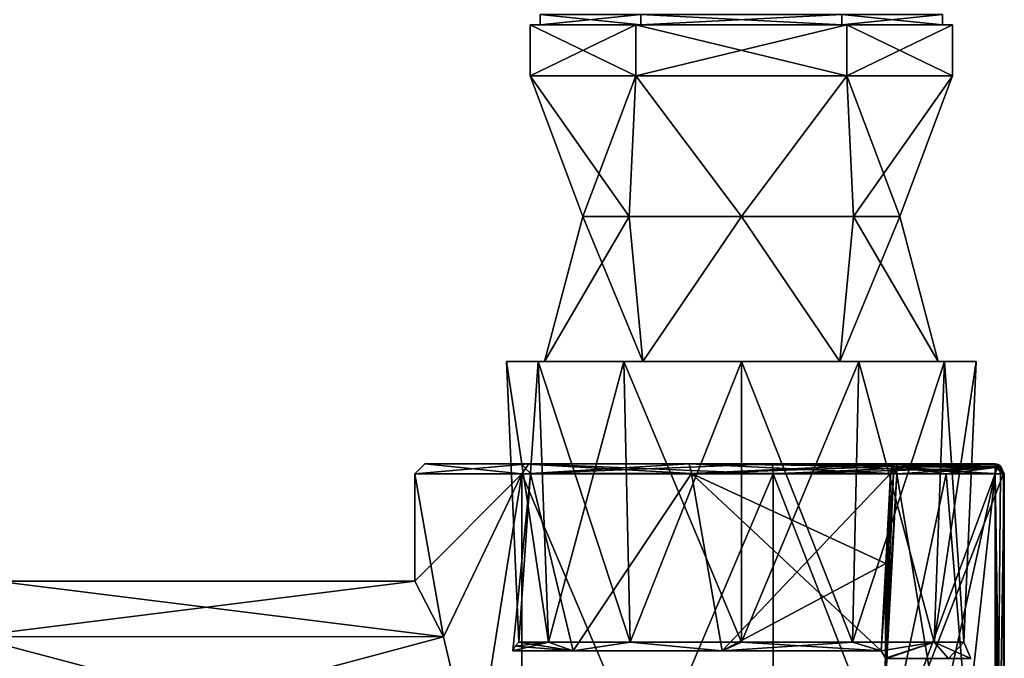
# Model space of a CAD drawing. Header units: millimetres. Extents: x -112 to 112, y -106 to 1587.
# Tile 111 of 158: x 20 to 68, y 923 to 954. Entities that reach past the tile are written whole.
import ezdxf

# ---------------------------------------------------------------- set-up
doc = ezdxf.new("R2010")
doc.units = ezdxf.units.MM
doc.header["$LTSCALE"] = 65.185185
for name, color, linetype in [('219', 7, 'CONTINUOUS'), ('220', 7, 'CONTINUOUS'), ('221', 7, 'CONTINUOUS'), ('222', 7, 'CONTINUOUS'), ('223', 7, 'CONTINUOUS'), ('225', 7, 'CONTINUOUS'), ('226', 7, 'CONTINUOUS'), ('229', 7, 'CONTINUOUS'), ('230', 7, 'CONTINUOUS'), ('231', 7, 'CONTINUOUS'), ('232', 7, 'CONTINUOUS'), ('233', 7, 'CONTINUOUS'), ('236', 7, 'CONTINUOUS'), ('238', 7, 'CONTINUOUS'), ('239', 7, 'CONTINUOUS'), ('245', 7, 'CONTINUOUS'), ('246', 7, 'CONTINUOUS'), ('247', 7, 'CONTINUOUS'), ('248', 7, 'CONTINUOUS'), ('510', 7, 'CONTINUOUS'), ('516', 7, 'CONTINUOUS'), ('517', 7, 'CONTINUOUS'), ('586', 7, 'CONTINUOUS'), ('587', 7, 'CONTINUOUS'), ('588', 7, 'CONTINUOUS'), ('589', 7, 'CONTINUOUS'), ('592', 7, 'CONTINUOUS'), ('593', 7, 'CONTINUOUS'), ('595', 7, 'CONTINUOUS'), ('643', 7, 'CONTINUOUS'), ('644', 7, 'CONTINUOUS')]:
    doc.layers.add(name, color=color, linetype=linetype)

msp = doc.modelspace()

# ---------------------------------------------------------------- linework, layer by layer
at = {"layer": '219', "linetype": 'CONTINUOUS'}
for points in [[(18.5, 926.45), (17.301, 923.729, 6.552), (39, 926.45), (18.5, 926.45)], [(39, 926.45), (17.301, 923.729, 6.552), (40.408, 923.719, 6.562), (39, 926.45)], [(17.301, 923.729, 6.552), (16.021, 917.2, 9.25), (40.408, 923.719, 6.562), (17.301, 923.729, 6.552)], [(40.408, 923.719, 6.562), (16.021, 917.2, 9.25), (41.945, 917.2, 9.25), (40.408, 923.719, 6.562)]]:
    msp.add_3dface(points, dxfattribs=at)
at = {"layer": '220', "linetype": 'CONTINUOUS'}
for points in [[(17.301, 923.729, -6.552), (18.5, 926.45), (40.408, 923.719, -6.562), (17.301, 923.729, -6.552)], [(18.5, 926.45), (39, 926.45), (40.408, 923.719, -6.562), (18.5, 926.45)], [(16.021, 917.2, -9.25), (17.301, 923.729, -6.552), (41.945, 917.2, -9.25), (16.021, 917.2, -9.25)], [(41.945, 917.2, -9.25), (17.301, 923.729, -6.552), (40.408, 923.719, -6.562), (41.945, 917.2, -9.25)]]:
    msp.add_3dface(points, dxfattribs=at)
at = {"layer": '221', "linetype": 'CONTINUOUS'}
for points in [[(46.756, 923.029, 7.573), (43.806, 923.029), (44.669, 931.717, 5.015), (46.756, 923.029, 7.573)], [(44.669, 931.717, 5.015), (43.806, 923.029), (44.669, 931.717, -5.015), (44.669, 931.717, 5.015)], [(44.669, 931.717, -5.015), (43.806, 923.029), (46.756, 923.029, -7.573), (44.669, 931.717, -5.015)], [(52.551, 931.717, 11.22), (46.756, 923.029, 7.573), (44.669, 931.717, 5.015), (52.551, 931.717, 11.22)], [(52.551, 931.717, -11.22), (44.669, 931.717, -5.015), (46.756, 923.029, -7.573), (52.551, 931.717, -11.22)], [(54.053, 923.029, 11.154), (46.756, 923.029, 7.573), (52.551, 931.717, 11.22), (54.053, 923.029, 11.154)], [(54.053, 923.029, -11.154), (52.551, 931.717, -11.22), (46.756, 923.029, -7.573), (54.053, 923.029, -11.154)], [(62.301, 931.717, 8.864), (54.053, 923.029, 11.154), (52.551, 931.717, 11.22), (62.301, 931.717, 8.864)], [(62.301, 931.717, -8.864), (52.551, 931.717, -11.22), (62.074, 927.307, -8.859), (62.301, 931.717, -8.864)], [(62.074, 927.307, -8.859), (52.551, 931.717, -11.22), (61.849, 923.029, -8.855), (62.074, 927.307, -8.859)], [(61.849, 923.029, -8.855), (52.551, 931.717, -11.22), (54.053, 923.029, -11.154), (61.849, 923.029, -8.855)], [(62.301, 931.717, 8.864), (62.074, 927.308, 8.859), (54.053, 923.029, 11.154), (62.301, 931.717, 8.864)], [(61.849, 923.029, 8.855), (54.053, 923.029, 11.154), (62.074, 927.308, 8.859), (61.849, 923.029, 8.855)]]:
    msp.add_3dface(points, dxfattribs=at)
at = {"layer": '222', "linetype": 'CONTINUOUS'}
for points in [[(44.219, 932.2, 5.232), (44.22, 932.2, -5.235), (39.5, 932.2, 0.004), (44.219, 932.2, 5.232)], [(39.5, 932.2, 0.004), (44.22, 932.2, -5.235), (44.584, 932.2, -11.478), (39.5, 932.2, 0.004)], [(44.59, 932.2, 11.484), (44.219, 932.2, 5.232), (39.5, 932.2, 0.004), (44.59, 932.2, 11.484)], [(52.444, 932.2, 11.708), (44.219, 932.2, 5.232), (44.59, 932.2, 11.484), (52.444, 932.2, 11.708)], [(44.22, 932.2, -5.235), (52.446, 932.2, -11.708), (44.584, 932.2, -11.478), (44.22, 932.2, -5.235)], [(44.584, 932.2, -11.478), (52.446, 932.2, -11.708), (56.504, 932.2, -15.427), (44.584, 932.2, -11.478)], [(56.513, 932.2, 15.426), (52.444, 932.2, 11.708), (44.59, 932.2, 11.484), (56.513, 932.2, 15.426)], [(62.62, 932.2, 9.25), (52.444, 932.2, 11.708), (65.028, 932.2, 9.25), (62.62, 932.2, 9.25)], [(65.028, 932.2, 9.25), (52.444, 932.2, 11.708), (67.437, 932.2, 9.25), (65.028, 932.2, 9.25)], [(67.437, 932.2, 9.25), (52.444, 932.2, 11.708), (56.513, 932.2, 15.426), (67.437, 932.2, 9.25)], [(52.446, 932.2, -11.708), (62.619, 932.2, -9.25), (56.504, 932.2, -15.427), (52.446, 932.2, -11.708)], [(65.028, 932.2, -9.25), (67.438, 932.2, -9.25), (56.504, 932.2, -15.427), (65.028, 932.2, -9.25)], [(62.619, 932.2, -9.25), (65.028, 932.2, -9.25), (56.504, 932.2, -15.427), (62.619, 932.2, -9.25)]]:
    msp.add_3dface(points, dxfattribs=at)
at = {"layer": '223', "linetype": 'CONTINUOUS'}
for points in [[(39, 926.45), (40.408, 923.719, 6.562), (39, 931.7), (39, 926.45)], [(40.408, 923.719, -6.562), (39, 926.45), (44.25, 931.7, -11.85), (40.408, 923.719, -6.562)], [(44.25, 931.7, -11.85), (39, 926.45), (39, 931.7), (44.25, 931.7, -11.85)], [(39, 931.7), (40.408, 923.719, 6.562), (44.25, 931.7, 11.85), (39, 931.7)], [(40.408, 923.719, 6.562), (41.945, 917.2, 9.25), (44.25, 931.7, 11.85), (40.408, 923.719, 6.562)], [(41.945, 917.2, -9.25), (40.408, 923.719, -6.562), (44.25, 931.7, -11.85), (41.945, 917.2, -9.25)], [(41.945, 917.2, 9.25), (44.25, 902.7, 11.85), (44.25, 931.7, 11.85), (41.945, 917.2, 9.25)], [(44.25, 902.7, -11.85), (41.945, 917.2, -9.25), (44.25, 931.7, -11.85), (44.25, 902.7, -11.85)], [(44.25, 902.7, 11.85), (56.554, 902.7, 15.924), (44.25, 931.7, 11.85), (44.25, 902.7, 11.85)], [(44.25, 931.7, 11.85), (56.554, 902.7, 15.924), (56.554, 931.7, 15.924), (44.25, 931.7, 11.85)], [(56.554, 902.7, -15.924), (44.25, 902.7, -11.85), (56.554, 931.7, -15.924), (56.554, 902.7, -15.924)], [(56.554, 931.7, -15.924), (44.25, 902.7, -11.85), (44.25, 931.7, -11.85), (56.554, 931.7, -15.924)], [(67.839, 902.7, 9.548), (67.839, 931.7, 9.548), (56.554, 931.7, 15.924), (67.839, 902.7, 9.548)], [(56.554, 902.7, 15.924), (67.839, 902.7, 9.548), (56.554, 931.7, 15.924), (56.554, 902.7, 15.924)], [(67.839, 902.7, -9.548), (56.554, 902.7, -15.924), (67.839, 931.7, -9.548), (67.839, 902.7, -9.548)], [(67.839, 931.7, -9.548), (56.554, 902.7, -15.924), (56.554, 931.7, -15.924), (67.839, 931.7, -9.548)]]:
    msp.add_3dface(points, dxfattribs=at)
at = {"layer": '225', "linetype": 'CONTINUOUS'}
for points in [[(64.211, 902.7, -8.75), (67.437, 931.7, -8.75), (60.984, 902.7, -8.75), (64.211, 902.7, -8.75)], [(60.984, 902.7, -8.75), (67.437, 931.7, -8.75), (61.795, 916.524, -8.75), (60.984, 902.7, -8.75)], [(65.028, 931.7, -8.75), (62.619, 931.7, -8.75), (61.795, 916.524, -8.75), (65.028, 931.7, -8.75)], [(67.437, 931.7, -8.75), (65.028, 931.7, -8.75), (61.795, 916.524, -8.75), (67.437, 931.7, -8.75)], [(67.437, 902.7, -8.75), (67.437, 931.7, -8.75), (64.211, 902.7, -8.75), (67.437, 902.7, -8.75)]]:
    msp.add_3dface(points, dxfattribs=at)
at = {"layer": '226', "linetype": 'CONTINUOUS'}
for points in [[(62.619, 931.7, 8.75), (67.437, 902.7, 8.75), (61.795, 916.525, 8.75), (62.619, 931.7, 8.75)], [(65.028, 931.7, 8.75), (67.437, 902.7, 8.75), (62.619, 931.7, 8.75), (65.028, 931.7, 8.75)], [(67.437, 931.7, 8.75), (67.437, 902.7, 8.75), (65.028, 931.7, 8.75), (67.437, 931.7, 8.75)]]:
    msp.add_3dface(points, dxfattribs=at)
at = {"layer": '229', "linetype": 'CONTINUOUS'}
for points in [[(67.437, 931.7, -8.75), (67.437, 902.7, -8.75), (67.7, 902.7, -8.824), (67.437, 931.7, -8.75)], [(67.884, 902.7, -9.025), (67.437, 931.7, -8.75), (67.7, 902.7, -8.824), (67.884, 902.7, -9.025)], [(67.437, 931.7, -8.75), (67.884, 902.7, -9.025), (67.884, 931.7, -9.025), (67.437, 931.7, -8.75)], [(67.839, 902.7, -9.548), (67.839, 931.7, -9.548), (67.884, 931.7, -9.025), (67.839, 902.7, -9.548)], [(67.884, 902.7, -9.025), (67.839, 902.7, -9.548), (67.884, 931.7, -9.025), (67.884, 902.7, -9.025)]]:
    msp.add_3dface(points, dxfattribs=at)
at = {"layer": '230', "linetype": 'CONTINUOUS'}
for points in [[(67.438, 932.2, -9.25), (65.028, 932.2, -9.25), (62.619, 932.054, -8.896), (67.438, 932.2, -9.25)], [(67.437, 932.013, -8.86), (67.438, 932.2, -9.25), (62.619, 932.054, -8.896), (67.437, 932.013, -8.86)], [(65.028, 932.2, -9.25), (62.619, 932.2, -9.25), (62.619, 932.054, -8.896), (65.028, 932.2, -9.25)], [(62.619, 931.7, -8.75), (67.437, 932.013, -8.86), (62.619, 932.054, -8.896), (62.619, 931.7, -8.75)], [(62.619, 931.7, -8.75), (65.028, 931.7, -8.75), (67.437, 932.013, -8.86), (62.619, 931.7, -8.75)], [(65.028, 931.7, -8.75), (67.437, 931.7, -8.75), (67.437, 932.013, -8.86), (65.028, 931.7, -8.75)]]:
    msp.add_3dface(points, dxfattribs=at)
at = {"layer": '231', "linetype": 'CONTINUOUS'}
for points in [[(44.669, 931.717, 5.015), (44.669, 931.717, -5.015), (44.219, 932.2, 5.232), (44.669, 931.717, 5.015)], [(44.669, 931.717, 5.015), (44.219, 932.2, 5.232), (52.444, 932.2, 11.708), (44.669, 931.717, 5.015)], [(44.669, 931.717, -5.015), (44.22, 932.2, -5.235), (44.219, 932.2, 5.232), (44.669, 931.717, -5.015)], [(44.669, 931.717, -5.015), (52.551, 931.717, -11.22), (44.22, 932.2, -5.235), (44.669, 931.717, -5.015)], [(52.551, 931.717, -11.22), (52.446, 932.2, -11.708), (44.22, 932.2, -5.235), (52.551, 931.717, -11.22)], [(52.551, 931.717, 11.22), (44.669, 931.717, 5.015), (52.444, 932.2, 11.708), (52.551, 931.717, 11.22)], [(52.551, 931.717, 11.22), (52.444, 932.2, 11.708), (62.62, 932.2, 9.25), (52.551, 931.717, 11.22)], [(52.551, 931.717, -11.22), (62.301, 931.717, -8.864), (52.446, 932.2, -11.708), (52.551, 931.717, -11.22)], [(52.446, 932.2, -11.708), (62.301, 931.717, -8.864), (62.398, 932.059, -8.982), (52.446, 932.2, -11.708)], [(62.619, 932.2, -9.25), (52.446, 932.2, -11.708), (62.398, 932.059, -8.982), (62.619, 932.2, -9.25)], [(52.551, 931.717, 11.22), (62.62, 932.2, 9.25), (62.398, 932.059, 8.982), (52.551, 931.717, 11.22)], [(62.301, 931.717, 8.864), (52.551, 931.717, 11.22), (62.398, 932.059, 8.982), (62.301, 931.717, 8.864)]]:
    msp.add_3dface(points, dxfattribs=at)
at = {"layer": '232', "linetype": 'CONTINUOUS'}
for points in [[(62.62, 932.2, 9.25), (67.437, 932.054, 8.896), (62.619, 932.054, 8.896), (62.62, 932.2, 9.25)], [(67.437, 931.7, 8.75), (65.028, 931.7, 8.75), (62.619, 932.054, 8.896), (67.437, 931.7, 8.75)], [(67.437, 932.054, 8.896), (67.437, 931.7, 8.75), (62.619, 932.054, 8.896), (67.437, 932.054, 8.896)], [(65.028, 931.7, 8.75), (62.619, 931.7, 8.75), (62.619, 932.054, 8.896), (65.028, 931.7, 8.75)], [(62.62, 932.2, 9.25), (65.028, 932.2, 9.25), (67.437, 932.054, 8.896), (62.62, 932.2, 9.25)], [(65.028, 932.2, 9.25), (67.437, 932.2, 9.25), (67.437, 932.054, 8.896), (65.028, 932.2, 9.25)]]:
    msp.add_3dface(points, dxfattribs=at)
at = {"layer": '233', "linetype": 'CONTINUOUS'}
for points in [[(67.437, 902.7, 8.75), (67.437, 931.7, 8.75), (67.7, 931.7, 8.824), (67.437, 902.7, 8.75)], [(67.884, 902.7, 9.025), (67.437, 902.7, 8.75), (67.884, 931.7, 9.025), (67.884, 902.7, 9.025)], [(67.884, 931.7, 9.025), (67.437, 902.7, 8.75), (67.7, 931.7, 8.824), (67.884, 931.7, 9.025)], [(67.839, 931.7, 9.548), (67.839, 902.7, 9.548), (67.884, 902.7, 9.025), (67.839, 931.7, 9.548)], [(67.839, 931.7, 9.548), (67.884, 902.7, 9.025), (67.884, 931.7, 9.025), (67.839, 931.7, 9.548)]]:
    msp.add_3dface(points, dxfattribs=at)
at = {"layer": '236', "linetype": 'CONTINUOUS'}
for points in [[(39.5, 932.2, 0.004), (44.584, 932.2, -11.478), (39, 931.7), (39.5, 932.2, 0.004)], [(39.5, 932.2, 0.004), (39, 931.7), (44.25, 931.7, 11.85), (39.5, 932.2, 0.004)], [(44.584, 932.2, -11.478), (44.25, 931.7, -11.85), (39, 931.7), (44.584, 932.2, -11.478)], [(44.59, 932.2, 11.484), (39.5, 932.2, 0.004), (44.25, 931.7, 11.85), (44.59, 932.2, 11.484)], [(44.59, 932.2, 11.484), (44.25, 931.7, 11.85), (56.554, 931.7, 15.924), (44.59, 932.2, 11.484)], [(44.584, 932.2, -11.478), (56.504, 932.2, -15.427), (44.25, 931.7, -11.85), (44.584, 932.2, -11.478)], [(56.504, 932.2, -15.427), (56.554, 931.7, -15.924), (44.25, 931.7, -11.85), (56.504, 932.2, -15.427)], [(56.513, 932.2, 15.426), (44.59, 932.2, 11.484), (56.554, 931.7, 15.924), (56.513, 932.2, 15.426)], [(56.504, 932.2, -15.427), (67.438, 932.2, -9.25), (56.554, 931.7, -15.924), (56.504, 932.2, -15.427)], [(67.437, 932.2, 9.25), (56.513, 932.2, 15.426), (67.583, 932.166, 9.359), (67.437, 932.2, 9.25)], [(67.839, 931.7, 9.548), (56.513, 932.2, 15.426), (56.554, 931.7, 15.924), (67.839, 931.7, 9.548)], [(56.513, 932.2, 15.426), (67.839, 931.7, 9.548), (67.702, 932.075, 9.447), (56.513, 932.2, 15.426)], [(67.583, 932.166, 9.359), (56.513, 932.2, 15.426), (67.702, 932.075, 9.447), (67.583, 932.166, 9.359)], [(56.554, 931.7, -15.924), (67.438, 932.2, -9.25), (67.75, 932.013, -9.482), (56.554, 931.7, -15.924)], [(67.839, 931.7, -9.548), (56.554, 931.7, -15.924), (67.75, 932.013, -9.482), (67.839, 931.7, -9.548)]]:
    msp.add_3dface(points, dxfattribs=at)
at = {"layer": '238', "linetype": 'CONTINUOUS'}
for points in [[(62.301, 931.717, 8.864), (62.398, 932.059, 8.982), (62.45, 931.709, 8.779), (62.301, 931.717, 8.864)], [(62.398, 932.059, 8.982), (62.62, 932.2, 9.25), (62.619, 932.054, 8.896), (62.398, 932.059, 8.982)], [(62.619, 931.7, 8.75), (62.398, 932.059, 8.982), (62.619, 932.054, 8.896), (62.619, 931.7, 8.75)], [(62.398, 932.059, 8.982), (62.619, 931.7, 8.75), (62.45, 931.709, 8.779), (62.398, 932.059, 8.982)]]:
    msp.add_3dface(points, dxfattribs=at)
at = {"layer": '239', "linetype": 'CONTINUOUS'}
for points in [[(67.437, 932.054, 8.896), (67.437, 932.2, 9.25), (67.583, 932.166, 9.359), (67.437, 932.054, 8.896)], [(67.437, 931.7, 8.75), (67.437, 932.054, 8.896), (67.583, 932.166, 9.359), (67.437, 931.7, 8.75)], [(67.7, 931.7, 8.824), (67.437, 931.7, 8.75), (67.583, 932.166, 9.359), (67.7, 931.7, 8.824)], [(67.7, 931.7, 8.824), (67.583, 932.166, 9.359), (67.702, 932.075, 9.447), (67.7, 931.7, 8.824)], [(67.884, 931.7, 9.025), (67.7, 931.7, 8.824), (67.702, 932.075, 9.447), (67.884, 931.7, 9.025)], [(67.839, 931.7, 9.548), (67.884, 931.7, 9.025), (67.702, 932.075, 9.447), (67.839, 931.7, 9.548)]]:
    msp.add_3dface(points, dxfattribs=at)
at = {"layer": '245', "linetype": 'CONTINUOUS'}
for points in [[(61.795, 916.524, -8.75), (62.619, 931.7, -8.75), (62.451, 931.709, -8.779), (61.795, 916.524, -8.75)], [(62.064, 922.677, -8.755), (61.795, 916.524, -8.75), (62.451, 931.709, -8.779), (62.064, 922.677, -8.755)], [(62.301, 931.717, -8.864), (62.074, 927.307, -8.859), (62.064, 922.677, -8.755), (62.301, 931.717, -8.864)], [(62.301, 931.717, -8.864), (62.064, 922.677, -8.755), (62.451, 931.709, -8.779), (62.301, 931.717, -8.864)], [(62.074, 927.307, -8.859), (61.849, 923.029, -8.855), (62.064, 922.677, -8.755), (62.074, 927.307, -8.859)], [(60.984, 902.7, -8.75), (61.795, 916.524, -8.75), (62.064, 922.677, -8.755), (60.984, 902.7, -8.75)], [(62.062, 922.639, -8.755), (60.984, 902.7, -8.75), (62.064, 922.677, -8.755), (62.062, 922.639, -8.755)]]:
    msp.add_3dface(points, dxfattribs=at)
at = {"layer": '246', "linetype": 'CONTINUOUS'}
for points in [[(60.984, 902.7, 8.75), (62.619, 931.7, 8.75), (61.795, 916.525, 8.75), (60.984, 902.7, 8.75)], [(62.619, 931.7, 8.75), (60.984, 902.7, 8.75), (62.064, 922.677, 8.755), (62.619, 931.7, 8.75)], [(61.849, 923.029, 8.855), (62.074, 927.308, 8.859), (62.45, 931.709, 8.779), (61.849, 923.029, 8.855)], [(61.849, 923.029, 8.855), (62.45, 931.709, 8.779), (62.064, 922.677, 8.755), (61.849, 923.029, 8.855)], [(62.45, 931.709, 8.779), (62.619, 931.7, 8.75), (62.064, 922.677, 8.755), (62.45, 931.709, 8.779)], [(62.074, 927.308, 8.859), (62.301, 931.717, 8.864), (62.45, 931.709, 8.779), (62.074, 927.308, 8.859)], [(62.064, 922.677, 8.755), (60.984, 902.7, 8.75), (60.844, 902.709, 8.77), (62.064, 922.677, 8.755)], [(62.062, 922.639, 8.755), (62.064, 922.677, 8.755), (60.844, 902.709, 8.77), (62.062, 922.639, 8.755)]]:
    msp.add_3dface(points, dxfattribs=at)
at = {"layer": '247', "linetype": 'CONTINUOUS'}
for points in [[(62.301, 931.717, -8.864), (62.619, 932.054, -8.896), (62.398, 932.059, -8.982), (62.301, 931.717, -8.864)], [(62.619, 932.054, -8.896), (62.301, 931.717, -8.864), (62.451, 931.709, -8.779), (62.619, 932.054, -8.896)], [(62.619, 932.054, -8.896), (62.619, 932.2, -9.25), (62.398, 932.059, -8.982), (62.619, 932.054, -8.896)], [(62.619, 931.7, -8.75), (62.619, 932.054, -8.896), (62.451, 931.709, -8.779), (62.619, 931.7, -8.75)]]:
    msp.add_3dface(points, dxfattribs=at)
at = {"layer": '248', "linetype": 'CONTINUOUS'}
for points in [[(67.884, 931.7, -9.025), (67.438, 932.2, -9.25), (67.437, 932.013, -8.86), (67.884, 931.7, -9.025)], [(67.437, 931.7, -8.75), (67.884, 931.7, -9.025), (67.437, 932.013, -8.86), (67.437, 931.7, -8.75)], [(67.839, 931.7, -9.548), (67.438, 932.2, -9.25), (67.884, 931.7, -9.025), (67.839, 931.7, -9.548)], [(67.438, 932.2, -9.25), (67.839, 931.7, -9.548), (67.75, 932.013, -9.482), (67.438, 932.2, -9.25)]]:
    msp.add_3dface(points, dxfattribs=at)
at = {"layer": '510', "linetype": 'CONTINUOUS'}
for points in [[(45.041, 937.2, -5.75), (43.5, 937.2), (50.18, 937.2, -8.349), (45.041, 937.2, -5.75)], [(43.5, 937.2), (45.041, 937.2, 5.75), (45.359, 937.2), (43.5, 937.2)], [(43.5, 937.2), (45.359, 937.2), (50.18, 937.2, -8.349), (43.5, 937.2)], [(49.25, 937.2, -9.959), (45.041, 937.2, -5.75), (50.18, 937.2, -8.349), (49.25, 937.2, -9.959)], [(45.041, 937.2, 5.75), (49.25, 937.2, 9.959), (50.18, 937.2, 8.349), (45.041, 937.2, 5.75)], [(45.359, 937.2), (45.041, 937.2, 5.75), (50.18, 937.2, 8.349), (45.359, 937.2)], [(55, 937.2, -11.5), (49.25, 937.2, -9.959), (60.75, 937.2, -9.959), (55, 937.2, -11.5)], [(60.75, 937.2, -9.959), (49.25, 937.2, -9.959), (50.18, 937.2, -8.349), (60.75, 937.2, -9.959)], [(55, 937.2, 11.5), (60.75, 937.2, 9.959), (49.25, 937.2, 9.959), (55, 937.2, 11.5)], [(49.25, 937.2, 9.959), (60.75, 937.2, 9.959), (59.82, 937.2, 8.349), (49.25, 937.2, 9.959)], [(50.18, 937.2, 8.349), (49.25, 937.2, 9.959), (59.82, 937.2, 8.349), (50.18, 937.2, 8.349)], [(59.82, 937.2, -8.349), (60.75, 937.2, -9.959), (50.18, 937.2, -8.349), (59.82, 937.2, -8.349)], [(64.959, 937.2, -5.75), (60.75, 937.2, -9.959), (59.82, 937.2, -8.349), (64.959, 937.2, -5.75)], [(64.641, 937.2), (64.959, 937.2, -5.75), (59.82, 937.2, -8.349), (64.641, 937.2)], [(64.959, 937.2, 5.75), (66.5, 937.2), (59.82, 937.2, 8.349), (64.959, 937.2, 5.75)], [(59.82, 937.2, 8.349), (66.5, 937.2), (64.641, 937.2), (59.82, 937.2, 8.349)], [(60.75, 937.2, 9.959), (64.959, 937.2, 5.75), (59.82, 937.2, 8.349), (60.75, 937.2, 9.959)], [(66.5, 937.2), (64.959, 937.2, -5.75), (64.641, 937.2), (66.5, 937.2)]]:
    msp.add_3dface(points, dxfattribs=at)
at = {"layer": '516', "linetype": 'CONTINUOUS'}
for points in [[(46.756, 923.029, -7.573), (43.806, 923.029), (45.554, 923.453, -5.454), (46.756, 923.029, -7.573)], [(45.554, 923.453, -5.454), (43.806, 923.029), (43.921, 923.26), (45.554, 923.453, -5.454)], [(44.093, 923.453), (45.554, 923.453, -5.454), (43.921, 923.26), (44.093, 923.453)], [(49.546, 923.453, -9.446), (46.756, 923.029, -7.573), (45.554, 923.453, -5.454), (49.546, 923.453, -9.446)], [(54.053, 923.029, -11.154), (46.756, 923.029, -7.573), (49.546, 923.453, -9.446), (54.053, 923.029, -11.154)], [(55, 923.453, -10.907), (54.053, 923.029, -11.154), (49.546, 923.453, -9.446), (55, 923.453, -10.907)], [(61.849, 923.029, -8.855), (54.053, 923.029, -11.154), (60.454, 923.453, -9.446), (61.849, 923.029, -8.855)], [(60.454, 923.453, -9.446), (54.053, 923.029, -11.154), (55, 923.453, -10.907), (60.454, 923.453, -9.446)], [(64.446, 923.453, -5.454), (61.849, 923.029, -8.855), (60.454, 923.453, -9.446), (64.446, 923.453, -5.454)], [(62.064, 922.677, -8.755), (61.849, 923.029, -8.855), (64.446, 923.453, -5.454), (62.064, 922.677, -8.755)], [(62.062, 922.639, -8.755), (62.064, 922.677, -8.755), (64.446, 923.453, -5.454), (62.062, 922.639, -8.755)], [(65.146, 922.657, -4.858), (62.062, 922.639, -8.755), (64.446, 923.453, -5.454), (65.146, 922.657, -4.858)], [(65.907, 923.453), (65.146, 922.657, -4.858), (64.446, 923.453, -5.454), (65.907, 923.453)], [(66.249, 922.657), (65.146, 922.657, -4.858), (65.907, 923.453), (66.249, 922.657)]]:
    msp.add_3dface(points, dxfattribs=at)
at = {"layer": '517', "linetype": 'CONTINUOUS'}
for points in [[(46.756, 923.029, 7.573), (44.093, 923.453), (43.921, 923.26), (46.756, 923.029, 7.573)], [(44.093, 923.453), (46.756, 923.029, 7.573), (45.554, 923.453, 5.454), (44.093, 923.453)], [(45.554, 923.453, 5.454), (46.756, 923.029, 7.573), (49.546, 923.453, 9.446), (45.554, 923.453, 5.454)], [(46.756, 923.029, 7.573), (54.053, 923.029, 11.154), (49.546, 923.453, 9.446), (46.756, 923.029, 7.573)], [(49.546, 923.453, 9.446), (54.053, 923.029, 11.154), (55, 923.453, 10.907), (49.546, 923.453, 9.446)], [(54.053, 923.029, 11.154), (61.849, 923.029, 8.855), (55, 923.453, 10.907), (54.053, 923.029, 11.154)], [(55, 923.453, 10.907), (61.849, 923.029, 8.855), (60.454, 923.453, 9.446), (55, 923.453, 10.907)], [(60.454, 923.453, 9.446), (61.849, 923.029, 8.855), (64.446, 923.453, 5.454), (60.454, 923.453, 9.446)], [(61.849, 923.029, 8.855), (62.064, 922.677, 8.755), (64.446, 923.453, 5.454), (61.849, 923.029, 8.855)], [(62.064, 922.677, 8.755), (65.146, 922.657, 4.858), (64.446, 923.453, 5.454), (62.064, 922.677, 8.755)], [(66.249, 922.657), (65.907, 923.453), (64.446, 923.453, 5.454), (66.249, 922.657)], [(65.146, 922.657, 4.858), (66.249, 922.657), (64.446, 923.453, 5.454), (65.146, 922.657, 4.858)], [(43.806, 923.029), (46.756, 923.029, 7.573), (43.921, 923.26), (43.806, 923.029)], [(62.064, 922.677, 8.755), (62.062, 922.639, 8.755), (65.146, 922.657, 4.858), (62.064, 922.677, 8.755)]]:
    msp.add_3dface(points, dxfattribs=at)
at = {"layer": '586', "linetype": 'CONTINUOUS'}
for points in [[(49.825, 953.7, 8.963), (44.65, 953.7), (49.825, 951.2, 8.963), (49.825, 953.7, 8.963)], [(49.825, 951.2, 8.963), (44.65, 953.7), (44.65, 951.2), (49.825, 951.2, 8.963)], [(60.175, 953.7, 8.963), (49.825, 953.7, 8.963), (60.175, 951.2, 8.963), (60.175, 953.7, 8.963)], [(60.175, 951.2, 8.963), (49.825, 953.7, 8.963), (49.825, 951.2, 8.963), (60.175, 951.2, 8.963)], [(65.35, 953.7), (60.175, 953.7, 8.963), (65.35, 951.2), (65.35, 953.7)], [(65.35, 951.2), (60.175, 953.7, 8.963), (60.175, 951.2, 8.963), (65.35, 951.2)]]:
    msp.add_3dface(points, dxfattribs=at)
at = {"layer": '587', "linetype": 'CONTINUOUS'}
for points in [[(49.825, 951.2, 8.963), (44.65, 951.2), (49.509, 944.313, 5.491), (49.825, 951.2, 8.963)], [(44.65, 951.2), (47.234, 944.313), (49.509, 944.313, 5.491), (44.65, 951.2)], [(49.825, 951.2, 8.963), (49.509, 944.313, 5.491), (55, 944.313, 7.766), (49.825, 951.2, 8.963)], [(60.175, 951.2, 8.963), (49.825, 951.2, 8.963), (55, 944.313, 7.766), (60.175, 951.2, 8.963)], [(60.175, 951.2, 8.963), (55, 944.313, 7.766), (60.491, 944.313, 5.491), (60.175, 951.2, 8.963)], [(65.35, 951.2), (60.175, 951.2, 8.963), (62.766, 944.313), (65.35, 951.2)], [(60.175, 951.2, 8.963), (60.491, 944.313, 5.491), (62.766, 944.313), (60.175, 951.2, 8.963)], [(45.359, 937.2), (50.18, 937.2, 8.349), (47.234, 944.313), (45.359, 937.2)], [(47.234, 944.313), (50.18, 937.2, 8.349), (49.509, 944.313, 5.491), (47.234, 944.313)], [(49.509, 944.313, 5.491), (50.18, 937.2, 8.349), (55, 944.313, 7.766), (49.509, 944.313, 5.491)], [(50.18, 937.2, 8.349), (59.82, 937.2, 8.349), (55, 944.313, 7.766), (50.18, 937.2, 8.349)], [(55, 944.313, 7.766), (59.82, 937.2, 8.349), (60.491, 944.313, 5.491), (55, 944.313, 7.766)], [(59.82, 937.2, 8.349), (64.641, 937.2), (60.491, 944.313, 5.491), (59.82, 937.2, 8.349)], [(60.491, 944.313, 5.491), (64.641, 937.2), (62.766, 944.313), (60.491, 944.313, 5.491)]]:
    msp.add_3dface(points, dxfattribs=at)
at = {"layer": '588', "linetype": 'CONTINUOUS'}
for points in [[(44.65, 951.2), (44.65, 953.7), (49.825, 953.7, -8.963), (44.65, 951.2)], [(49.825, 951.2, -8.963), (44.65, 951.2), (49.825, 953.7, -8.963), (49.825, 951.2, -8.963)], [(60.175, 951.2, -8.963), (49.825, 951.2, -8.963), (60.175, 953.7, -8.963), (60.175, 951.2, -8.963)], [(60.175, 953.7, -8.963), (49.825, 951.2, -8.963), (49.825, 953.7, -8.963), (60.175, 953.7, -8.963)], [(65.35, 953.7), (65.35, 951.2), (60.175, 951.2, -8.963), (65.35, 953.7)], [(65.35, 953.7), (60.175, 951.2, -8.963), (60.175, 953.7, -8.963), (65.35, 953.7)]]:
    msp.add_3dface(points, dxfattribs=at)
at = {"layer": '589', "linetype": 'CONTINUOUS'}
for points in [[(47.234, 944.313), (44.65, 951.2), (49.825, 951.2, -8.963), (47.234, 944.313)], [(47.234, 944.313), (49.825, 951.2, -8.963), (49.509, 944.313, -5.491), (47.234, 944.313)], [(49.825, 951.2, -8.963), (55, 944.313, -7.766), (49.509, 944.313, -5.491), (49.825, 951.2, -8.963)], [(49.825, 951.2, -8.963), (60.175, 951.2, -8.963), (55, 944.313, -7.766), (49.825, 951.2, -8.963)], [(60.175, 951.2, -8.963), (60.491, 944.313, -5.491), (55, 944.313, -7.766), (60.175, 951.2, -8.963)], [(60.175, 951.2, -8.963), (65.35, 951.2), (60.491, 944.313, -5.491), (60.175, 951.2, -8.963)], [(65.35, 951.2), (62.766, 944.313), (60.491, 944.313, -5.491), (65.35, 951.2)], [(50.18, 937.2, -8.349), (45.359, 937.2), (49.509, 944.313, -5.491), (50.18, 937.2, -8.349)], [(45.359, 937.2), (47.234, 944.313), (49.509, 944.313, -5.491), (45.359, 937.2)], [(55, 944.313, -7.766), (50.18, 937.2, -8.349), (49.509, 944.313, -5.491), (55, 944.313, -7.766)], [(59.82, 937.2, -8.349), (50.18, 937.2, -8.349), (55, 944.313, -7.766), (59.82, 937.2, -8.349)], [(60.491, 944.313, -5.491), (59.82, 937.2, -8.349), (55, 944.313, -7.766), (60.491, 944.313, -5.491)], [(64.641, 937.2), (59.82, 937.2, -8.349), (62.766, 944.313), (64.641, 937.2)], [(62.766, 944.313), (59.82, 937.2, -8.349), (60.491, 944.313, -5.491), (62.766, 944.313)]]:
    msp.add_3dface(points, dxfattribs=at)
at = {"layer": '592', "linetype": 'CONTINUOUS'}
for points in [[(50.075, 954.2, 8.53), (45.15, 954.2), (50.075, 953.7, 8.53), (50.075, 954.2, 8.53)], [(50.075, 953.7, 8.53), (45.15, 954.2), (45.15, 953.7), (50.075, 953.7, 8.53)], [(59.925, 954.2, 8.53), (50.075, 954.2, 8.53), (59.925, 953.7, 8.53), (59.925, 954.2, 8.53)], [(59.925, 953.7, 8.53), (50.075, 954.2, 8.53), (50.075, 953.7, 8.53), (59.925, 953.7, 8.53)], [(64.85, 954.2), (59.925, 954.2, 8.53), (64.85, 953.7), (64.85, 954.2)], [(64.85, 953.7), (59.925, 954.2, 8.53), (59.925, 953.7, 8.53), (64.85, 953.7)]]:
    msp.add_3dface(points, dxfattribs=at)
at = {"layer": '593', "linetype": 'CONTINUOUS'}
for points in [[(44.65, 953.7), (49.825, 953.7, 8.963), (45.15, 953.7), (44.65, 953.7)], [(49.825, 953.7, -8.963), (44.65, 953.7), (50.075, 953.7, -8.53), (49.825, 953.7, -8.963)], [(44.65, 953.7), (45.15, 953.7), (50.075, 953.7, -8.53), (44.65, 953.7)], [(49.825, 953.7, 8.963), (50.075, 953.7, 8.53), (45.15, 953.7), (49.825, 953.7, 8.963)], [(49.825, 953.7, 8.963), (60.175, 953.7, 8.963), (59.925, 953.7, 8.53), (49.825, 953.7, 8.963)], [(49.825, 953.7, 8.963), (59.925, 953.7, 8.53), (50.075, 953.7, 8.53), (49.825, 953.7, 8.963)], [(60.175, 953.7, -8.963), (49.825, 953.7, -8.963), (50.075, 953.7, -8.53), (60.175, 953.7, -8.963)], [(59.925, 953.7, -8.53), (60.175, 953.7, -8.963), (50.075, 953.7, -8.53), (59.925, 953.7, -8.53)], [(60.175, 953.7, 8.963), (65.35, 953.7), (59.925, 953.7, 8.53), (60.175, 953.7, 8.963)], [(65.35, 953.7), (64.85, 953.7), (59.925, 953.7, 8.53), (65.35, 953.7)], [(64.85, 953.7), (60.175, 953.7, -8.963), (59.925, 953.7, -8.53), (64.85, 953.7)], [(65.35, 953.7), (60.175, 953.7, -8.963), (64.85, 953.7), (65.35, 953.7)]]:
    msp.add_3dface(points, dxfattribs=at)
at = {"layer": '595', "linetype": 'CONTINUOUS'}
for points in [[(45.15, 954.2), (50.075, 954.2, -8.53), (45.15, 953.7), (45.15, 954.2)], [(45.15, 953.7), (50.075, 954.2, -8.53), (50.075, 953.7, -8.53), (45.15, 953.7)], [(50.075, 954.2, -8.53), (59.925, 954.2, -8.53), (50.075, 953.7, -8.53), (50.075, 954.2, -8.53)], [(59.925, 954.2, -8.53), (59.925, 953.7, -8.53), (50.075, 953.7, -8.53), (59.925, 954.2, -8.53)], [(59.925, 954.2, -8.53), (64.85, 954.2), (59.925, 953.7, -8.53), (59.925, 954.2, -8.53)], [(64.85, 954.2), (64.85, 953.7), (59.925, 953.7, -8.53), (64.85, 954.2)]]:
    msp.add_3dface(points, dxfattribs=at)
at = {"layer": '643', "linetype": 'CONTINUOUS'}
for points in [[(45.041, 937.2, 5.75), (43.5, 937.2), (45.554, 923.453, 5.454), (45.041, 937.2, 5.75)], [(43.5, 937.2), (44.093, 923.453), (45.554, 923.453, 5.454), (43.5, 937.2)], [(49.25, 937.2, 9.959), (45.041, 937.2, 5.75), (49.546, 923.453, 9.446), (49.25, 937.2, 9.959)], [(45.041, 937.2, 5.75), (45.554, 923.453, 5.454), (49.546, 923.453, 9.446), (45.041, 937.2, 5.75)], [(55, 937.2, 11.5), (49.25, 937.2, 9.959), (55, 923.453, 10.907), (55, 937.2, 11.5)], [(49.25, 937.2, 9.959), (49.546, 923.453, 9.446), (55, 923.453, 10.907), (49.25, 937.2, 9.959)], [(60.75, 937.2, 9.959), (55, 937.2, 11.5), (60.454, 923.453, 9.446), (60.75, 937.2, 9.959)], [(55, 937.2, 11.5), (55, 923.453, 10.907), (60.454, 923.453, 9.446), (55, 937.2, 11.5)], [(60.75, 937.2, 9.959), (60.454, 923.453, 9.446), (64.446, 923.453, 5.454), (60.75, 937.2, 9.959)], [(64.959, 937.2, 5.75), (60.75, 937.2, 9.959), (64.446, 923.453, 5.454), (64.959, 937.2, 5.75)], [(65.907, 923.453), (64.959, 937.2, 5.75), (64.446, 923.453, 5.454), (65.907, 923.453)], [(66.5, 937.2), (64.959, 937.2, 5.75), (65.907, 923.453), (66.5, 937.2)]]:
    msp.add_3dface(points, dxfattribs=at)
at = {"layer": '644', "linetype": 'CONTINUOUS'}
for points in [[(43.5, 937.2), (45.041, 937.2, -5.75), (44.093, 923.453), (43.5, 937.2)], [(45.041, 937.2, -5.75), (45.554, 923.453, -5.454), (44.093, 923.453), (45.041, 937.2, -5.75)], [(45.041, 937.2, -5.75), (49.25, 937.2, -9.959), (45.554, 923.453, -5.454), (45.041, 937.2, -5.75)], [(49.25, 937.2, -9.959), (49.546, 923.453, -9.446), (45.554, 923.453, -5.454), (49.25, 937.2, -9.959)], [(49.25, 937.2, -9.959), (55, 937.2, -11.5), (49.546, 923.453, -9.446), (49.25, 937.2, -9.959)], [(55, 937.2, -11.5), (55, 923.453, -10.907), (49.546, 923.453, -9.446), (55, 937.2, -11.5)], [(55, 937.2, -11.5), (60.75, 937.2, -9.959), (55, 923.453, -10.907), (55, 937.2, -11.5)], [(60.75, 937.2, -9.959), (60.454, 923.453, -9.446), (55, 923.453, -10.907), (60.75, 937.2, -9.959)], [(60.75, 937.2, -9.959), (64.959, 937.2, -5.75), (60.454, 923.453, -9.446), (60.75, 937.2, -9.959)], [(64.959, 937.2, -5.75), (64.446, 923.453, -5.454), (60.454, 923.453, -9.446), (64.959, 937.2, -5.75)], [(64.959, 937.2, -5.75), (66.5, 937.2), (64.446, 923.453, -5.454), (64.959, 937.2, -5.75)], [(66.5, 937.2), (65.907, 923.453), (64.446, 923.453, -5.454), (66.5, 937.2)]]:
    msp.add_3dface(points, dxfattribs=at)

doc.saveas('drawing.dxf')
